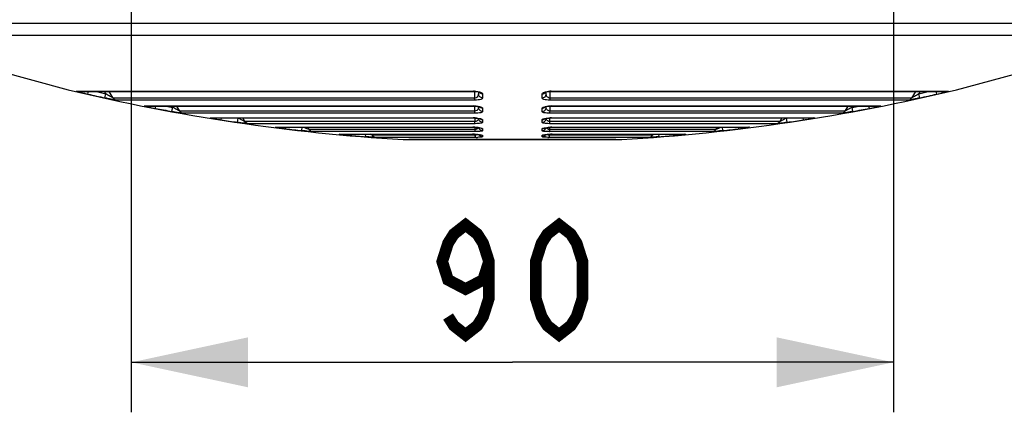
# Model space of a CAD drawing. Header units: millimetres. Extents: x -192 to 265, y -68 to 200.
# Tile 20 of 47: x 81 to 111, y -68 to -56. Entities that reach past the tile are written whole.
import ezdxf

# ---------------------------------------------------------------- set-up
doc = ezdxf.new("R2010")
doc.units = ezdxf.units.MM
doc.header["$LTSCALE"] = 16.335
doc.layers.get('0').update_dxf_attribs({"linetype": 'CONTINUOUS'})
doc.styles.get("Standard").update_dxf_attribs({"font": 'txt', "width": 0.85})
doc.dimstyles.new('DIMSTYLE_2', dxfattribs={"dimtxt": 3.3, "dimasz": 3.5, "dimexe": 1.5, "dimexo": 1, "dimgap": 0.825, "dimtad": 1, "dimlfac": 100, "dimdsep": 46, "dimtxsty": 'STANDARD', "dimblk": '_FILLED', "dimblk1": '_FILLED', "dimblk2": '_FILLED', "dimcen": 0.09, "dimadec": 0, "dimazin": 0, "dimtp": 0.01, "dimtm": 0.01, "dimtfac": 1, "dimtofl": 0, "dimtmove": 0, "dimatfit": 3, "dimldrblk": '_FILLED', "dimfxl": 1, "dimtolj": 1, "dimarcsym": 0})

# ---------------------------------------------------------------- blocks, each defined once
blk = doc.blocks.new('_FILLED')
at = {"color": 0, "linetype": 'ByBlock'}
blk.add_solid([(0, 0), (-1, 0.2143), (-1, -0.2143)], dxfattribs=at)
blk = doc.blocks.new('*D11')
at = {"color": 7, "linetype": 'Continuous'}
for p, q in [((107.473, -30.43), (107.473, -67.799)), ((84.613, -32.525), (84.613, -67.799)), ((84.613, -66.299), (96.043, -66.299)), ((107.473, -66.299), (96.043, -66.299))]:
    blk.add_line(p, q, dxfattribs=at)
at = {"color": 7, "linetype": 'Continuous', "xscale": 3.5, "yscale": 3.5, "zscale": 3.5, "rotation": 180}
blk.add_blockref('_FILLED', (84.613, -66.299), dxfattribs=at)
at = {"color": 7, "linetype": 'Continuous', "xscale": 3.5, "yscale": 3.5, "zscale": 3.5}
blk.add_blockref('_FILLED', (107.473, -66.299), dxfattribs=at)

msp = doc.modelspace()

# ---------------------------------------------------------------- linework, layer by layer
at = {"color": 7, "linetype": 'Continuous'}
for p, q in [((115.0928, -56.13543), (76.9928, -56.13543)), ((114.83831, -56.49481), (77.24728, -56.49481)), ((80.04745, -57.39947), (82.72152, -58.11666)), ((109.36408, -58.11666), (112.03814, -57.39947)), ((82.96928, -58.16373), (94.87766, -58.16373)), ((82.96928, -58.16373), (82.99861, -58.1672)), ((82.99861, -58.1672), (94.88027, -58.1672)), ((83.31216, -58.24913), (83.33107, -58.1672)), ((83.84913, -58.2403), (83.80674, -58.1672)), ((84.0718, -58.37197), (83.95307, -58.1672)), ((94.87766, -58.16373), (94.88027, -58.1672)), ((94.91006, -58.16718), (94.91016, -58.37197)), ((95.0268, -58.18504), (95.0268, -58.2403)), ((97.0588, -58.2403), (97.0588, -58.18481)), ((97.17544, -58.37197), (97.17554, -58.16718)), ((97.20794, -58.16373), (97.20532, -58.1672)), ((97.20532, -58.1672), (109.08698, -58.1672)), ((97.20794, -58.16373), (109.11632, -58.16373)), ((108.13253, -58.1672), (108.01379, -58.37197)), ((108.27886, -58.1672), (108.23646, -58.2403)), ((108.77344, -58.24913), (108.75452, -58.1672)), ((109.11632, -58.16373), (109.08698, -58.1672)), ((83.82171, -58.36429), (83.84913, -58.2403)), ((94.91016, -58.37197), (84.0718, -58.37197)), ((94.91799, -58.43261), (84.15462, -58.43261)), ((95.05276, -58.19367), (95.05737, -58.19593)), ((95.1518, -58.24913), (95.1518, -58.36429)), ((96.9338, -58.36429), (96.9338, -58.24913)), ((107.93097, -58.43261), (97.1676, -58.43261)), ((108.01379, -58.37197), (97.17544, -58.37197)), ((108.26388, -58.36429), (108.23646, -58.2403)), ((84.99835, -58.60628), (94.87402, -58.60628)), ((84.99835, -58.60628), (85.02313, -58.60874)), ((85.02313, -58.60874), (94.87665, -58.60874)), ((85.33248, -58.67687), (85.34561, -58.60874)), ((85.83045, -58.77053), (85.85336, -58.64563)), ((85.85336, -58.64563), (85.83193, -58.60875)), ((86.06799, -58.76344), (85.97813, -58.60875)), ((94.91218, -58.76344), (86.06799, -58.76344)), ((94.87402, -58.60628), (94.87664, -58.60874)), ((94.91208, -58.60872), (94.91218, -58.76344)), ((95.02471, -58.6225), (95.05821, -58.63144)), ((95.0268, -58.62306), (95.0268, -58.64563)), ((95.05821, -58.63144), (95.06531, -58.63416)), ((95.1518, -58.67687), (95.1518, -58.77053)), ((96.9338, -58.77053), (96.9338, -58.67687)), ((97.02063, -58.63352), (97.01816, -58.63512)), ((97.05633, -58.62349), (97.10994, -58.61453)), ((97.0588, -58.64563), (97.0588, -58.62307)), ((97.17341, -58.76344), (97.17352, -58.60872)), ((106.0176, -58.76344), (97.17341, -58.76344)), ((97.21157, -58.60628), (97.20895, -58.60874)), ((97.20895, -58.60874), (107.06246, -58.60874)), ((97.21157, -58.60628), (107.08724, -58.60628)), ((106.10747, -58.60875), (106.0176, -58.76344)), ((106.25366, -58.60875), (106.23223, -58.64563)), ((106.25514, -58.77053), (106.23223, -58.64563)), ((106.75311, -58.67687), (106.73998, -58.60874)), ((107.08724, -58.60628), (107.06246, -58.60874)), ((94.92206, -58.82496), (86.15509, -58.82496)), ((86.98293, -58.96444), (94.8689, -58.96444)), ((86.98293, -58.96444), (87.00303, -58.96611)), ((87.00303, -58.96611), (94.87153, -58.96611)), ((87.30893, -59.02156), (87.31759, -58.96611)), ((87.797, -59.09562), (87.8155, -58.96999)), ((88.02273, -59.07513), (87.95919, -58.96611)), ((94.8689, -58.96444), (94.87153, -58.96611)), ((94.91499, -58.96607), (94.91511, -59.07513)), ((94.98428, -58.9719), (95.03925, -58.97987)), ((95.03925, -58.97987), (95.07014, -58.98723)), ((95.07014, -58.98723), (95.07624, -58.98929)), ((95.1518, -59.02156), (95.1518, -59.09562)), ((96.9338, -59.09562), (96.9338, -59.02156)), ((97.01412, -58.98764), (97.04266, -58.98058)), ((97.04266, -58.98058), (97.09485, -58.97262)), ((97.09485, -58.97262), (97.16298, -58.96727)), ((97.16298, -58.96727), (97.21406, -58.96611)), ((105.9305, -58.82496), (97.16354, -58.82496)), ((97.17048, -59.07513), (97.1706, -58.96607)), ((97.2167, -58.96444), (97.21406, -58.96611)), ((97.21406, -58.96611), (105.08234, -58.96611)), ((97.2167, -58.96444), (105.10267, -58.96444)), ((104.1264, -58.96611), (104.06286, -59.07513)), ((104.28859, -59.09562), (104.27009, -58.96999)), ((104.77666, -59.02156), (104.768, -58.96611)), ((105.10267, -58.96444), (105.08234, -58.96611)), ((94.91511, -59.07513), (88.02273, -59.07513)), ((94.92792, -59.13736), (88.11386, -59.13736)), ((88.93069, -59.24551), (94.86109, -59.24551)), ((88.93069, -59.24551), (88.94661, -59.24655)), ((89.24889, -59.29027), (89.25417, -59.24655)), ((89.72934, -59.34628), (89.74054, -59.24655)), ((89.74351, -59.24655), (94.86374, -59.24655)), ((89.9438, -59.31356), (89.90449, -59.24656)), ((94.91971, -59.31356), (89.9438, -59.31356)), ((94.86109, -59.24551), (94.86374, -59.24655)), ((94.91959, -59.24646), (94.91971, -59.31356)), ((94.97883, -59.25099), (95.03675, -59.25717)), ((95.03675, -59.25717), (95.07353, -59.26353)), ((95.07353, -59.26353), (95.08358, -59.26597)), ((95.1518, -59.29027), (95.1518, -59.34628)), ((96.9338, -59.34628), (96.9338, -59.29027)), ((97.00981, -59.26403), (97.04462, -59.25777)), ((97.04462, -59.25777), (97.10089, -59.25147)), ((97.10089, -59.25147), (97.17133, -59.24739)), ((103.97174, -59.13736), (97.15767, -59.13736)), ((97.16588, -59.31356), (97.166, -59.24646)), ((102.14179, -59.31356), (97.16588, -59.31356)), ((104.06286, -59.07513), (97.17048, -59.07513)), ((97.17133, -59.24739), (97.22185, -59.24655)), ((97.2245, -59.24551), (97.22185, -59.24655)), ((97.22185, -59.24655), (102.34209, -59.24655)), ((97.2245, -59.24551), (103.1549, -59.24551)), ((102.1811, -59.24656), (102.14179, -59.31356)), ((102.35625, -59.34628), (102.34506, -59.24655)), ((102.83671, -59.29027), (102.83142, -59.24655)), ((103.1549, -59.24551), (103.13902, -59.24655)), ((94.93715, -59.37632), (90.03849, -59.37632)), ((90.85401, -59.45554), (94.84775, -59.45554)), ((90.85401, -59.45554), (90.86565, -59.4561)), ((91.16404, -59.4561), (94.85043, -59.4561)), ((91.16404, -59.48885), (91.16688, -59.4561)), ((91.64161, -59.52814), (91.64723, -59.4561)), ((91.84502, -59.48416), (91.82829, -59.45611)), ((94.92803, -59.48416), (91.84502, -59.48416)), ((94.95381, -59.5473), (91.94212, -59.5473)), ((92.76306, -59.61144), (99.32254, -59.61144)), ((99.14802, -59.61187), (92.93757, -59.61187)), ((94.84775, -59.45554), (94.85043, -59.4561)), ((94.92792, -59.45585), (94.92803, -59.48416)), ((94.94199, -59.45803), (94.9969, -59.46112)), ((94.9969, -59.46112), (95.03991, -59.46482)), ((95.1518, -59.48885), (95.1518, -59.52814)), ((96.9338, -59.52814), (96.9338, -59.48885)), ((97.00091, -59.47068), (97.02644, -59.46699)), ((97.11823, -59.45926), (97.18629, -59.45665)), ((100.14348, -59.5473), (97.13178, -59.5473)), ((102.0471, -59.37632), (97.14844, -59.37632)), ((97.15757, -59.48416), (97.15767, -59.45584)), ((100.24058, -59.48416), (97.15757, -59.48416)), ((97.18629, -59.45665), (97.23515, -59.4561)), ((97.23785, -59.45554), (97.23517, -59.4561)), ((97.23517, -59.4561), (100.92155, -59.4561)), ((97.23785, -59.45554), (101.23158, -59.45554)), ((100.2573, -59.45612), (100.24058, -59.48416)), ((100.44398, -59.52814), (100.43836, -59.4561)), ((100.92155, -59.48885), (100.91871, -59.4561)), ((101.23158, -59.45554), (101.21994, -59.4561))]:
    msp.add_line(p, q, dxfattribs=at)
for points in [[(94.88027, -58.16719), (94.91009, -58.16784), (94.96951, -58.17315), (95.02071, -58.18301), (95.05276, -58.19367)], [(97.03407, -58.19061), (97.03009, -58.19434), (97.03139, -58.19433), (97.06099, -58.18404), (97.11099, -58.17388)], [(97.11099, -58.17388), (97.16999, -58.16811), (97.20532, -58.1672)], [(94.87664, -58.60874), (94.90663, -58.60926), (94.96904, -58.61376), (95.02471, -58.6225)], [(97.01816, -58.63512), (97.02564, -58.63206), (97.05633, -58.62349)], [(97.10994, -58.61453), (97.17124, -58.60957), (97.20895, -58.60874)], [(94.87153, -58.96611), (94.91507, -58.96695), (94.98428, -58.9719)], [(97.01231, -58.98738), (97.00861, -58.98952), (97.01412, -58.98764)], [(94.86375, -59.24655), (94.90758, -59.24718), (94.97883, -59.25099)], [(96.99845, -59.26689), (96.99717, -59.26743), (97.00981, -59.26403)], [(94.85043, -59.4561), (94.8791, -59.45629), (94.94199, -59.45803)], [(95.03991, -59.46482), (95.07097, -59.46856), (95.09135, -59.4719), (95.09716, -59.47311)], [(96.99108, -59.47163), (96.98688, -59.47334), (96.98724, -59.47339), (97.00091, -59.47068)], [(97.02644, -59.46699), (97.06464, -59.46302), (97.11823, -59.45926)]]:
    msp.add_lwpolyline(points, dxfattribs=at)
at = {"color": 7, "linetype": 'Continuous', "const_width": 0.35}
for points in [[(95.34155, -63.27429), (95.16623, -63.82429), (94.6403, -64.09929), (94.11436, -63.82429), (93.93905, -63.27429), (94.11436, -62.72429), (94.28967, -62.44929), (94.6403, -62.17429), (94.99092, -62.44929), (95.16623, -62.72429), (95.34155, -63.27429), (95.34155, -64.37429), (95.16623, -64.92429), (94.99092, -65.19929), (94.6403, -65.47429), (94.28967, -65.19929), (94.11436, -64.92429)], [(97.44529, -65.47429), (97.09467, -65.19929), (96.91936, -64.92429), (96.74404, -64.37429), (96.74404, -63.27429), (96.91936, -62.72429), (97.09467, -62.44929), (97.44529, -62.17429), (97.79592, -62.44929), (97.97123, -62.72429), (98.14654, -63.27429), (98.14654, -64.37429), (97.97123, -64.92429), (97.79592, -65.19929), (97.44529, -65.47429)]]:
    msp.add_lwpolyline(points, dxfattribs=at)
at = {"color": 7, "linetype": 'Continuous'}
for centre, radius, start, end in [((96.0428, -3.10362), 56.60292, 256.387971, 266.678253), ((96.0428, -3.10362), 56.46893, 257.190663, 257.529561), ((94.8778, -58.97037), 0.80663, 85.174594, 90.010477), ((97.20761, -58.96524), 0.80151, 89.976556, 95.614816), ((96.0428, -3.10362), 56.60292, 273.321747, 283.612029), ((96.0428, -3.10362), 56.46893, 282.470439, 282.809337), ((87.25313, -41.16417), 17.53361, 256.295437, 257.010839), ((96.0428, -3.10362), 56.59591, 257.000696, 257.529561), ((95.14801, -58.1258), 0.12098, 210.230526, 214.059871), ((96.93756, -58.12579), 0.121, 325.827972, 329.769081), ((96.0428, -3.10362), 56.59591, 282.470439, 282.999304), ((104.96869, -41.73199), 16.9497, 282.971897, 283.612555), ((106.38485, -47.588), 10.92488, 283.622312, 283.87135), ((88.61972, -41.61042), 17.38015, 258.494195, 259.097559), ((96.0428, -3.10362), 56.59591, 259.091459, 259.604423), ((96.0428, -3.10362), 56.46893, 259.399249, 259.604423), ((94.87452, -59.58493), 0.97866, 84.988077, 90.02887), ((94.9108, -58.64641), 0.11594, 318.107837, 333.032953), ((95.1508, -58.55178), 0.12404, 210.090051, 222.709763), ((96.93479, -58.55177), 0.12404, 317.262909, 329.909534), ((97.20893, -59.55692), 0.95056, 93.551956, 94.878095), ((97.21149, -59.59797), 0.99169, 89.995264, 93.552578), ((96.0428, -3.10362), 56.46893, 280.395577, 280.600751), ((96.0428, -3.10362), 56.59591, 280.395577, 280.908541), ((103.72318, -42.90993), 16.05543, 280.877928, 281.545993), ((104.93815, -48.86632), 9.97639, 281.55638, 281.82819), ((89.868, -42.62416), 16.59589, 260.501498, 261.129671), ((96.0428, -3.10362), 56.59591, 261.122655, 261.622419), ((96.0428, -3.10362), 56.46893, 261.595656, 261.622419), ((94.86989, -60.18209), 1.21765, 84.98898, 90.046923), ((95.15249, -58.9695), 0.12571, 184.114596, 194.698302), ((96.93341, -58.96954), 0.12541, 346.515, 355.85576), ((97.2164, -60.20484), 1.2404, 89.986141, 93.61728), ((96.0428, -3.10362), 56.46893, 278.377581, 278.404344), ((96.0428, -3.10362), 56.59591, 278.377581, 278.877345), ((102.43123, -43.94611), 15.25681, 278.843146, 279.540401), ((103.42897, -49.89444), 9.22539, 279.552565, 279.832519), ((91.16678, -43.41231), 15.99337, 262.47457, 263.112628), ((96.0428, -3.10362), 56.59591, 263.105448, 263.59514), ((94.86181, -60.85722), 1.6117, 86.18454, 90.025426), ((94.88121, -60.57058), 1.32441, 84.11026, 86.197025), ((95.15428, -59.21959), 0.12748, 197.715732, 207.105304), ((96.93148, -59.21965), 0.1273, 332.085123, 342.226042), ((97.16906, -59.1878), 0.1247, 239.021121, 246.900141), ((97.21923, -60.77907), 1.53343, 92.753811, 93.928331), ((97.17395, -59.17643), 0.13707, 246.886641, 253.812368), ((97.22434, -60.87929), 1.63378, 89.994445, 92.764018), ((96.0428, -3.10362), 56.59591, 276.40486, 276.894552), ((101.15031, -45.2462), 14.14496, 276.847229, 277.638953), ((102.02931, -51.81539), 7.51722, 277.654528, 278.005103), ((92.46351, -44.43782), 15.10702, 264.33621, 265.065479), ((96.0428, -3.10362), 56.59591, 265.05478, 265.539887), ((94.84826, -61.73492), 2.27938, 87.00617, 90.012858), ((94.90916, -59.32131), 0.16394, 276.609942, 283.623894), ((94.95461, -57.22445), 2.32285, 269.980193, 270.956302), ((97.22614, -61.50685), 2.05104, 92.54556, 93.77144), ((97.13162, -57.10921), 2.43809, 269.474703, 270.00376), ((97.23789, -61.75974), 2.3042, 90.00099, 92.558063), ((97.17709, -59.31703), 0.16827, 259.467503, 263.335642), ((96.0428, -3.10362), 56.59591, 274.460113, 274.94522), ((99.82007, -46.57771), 12.95804, 274.876239, 275.799078), ((100.52833, -53.57876), 5.92126, 275.825635, 276.228574)]:
    msp.add_arc(centre, radius, start, end, dxfattribs=at)
for points, knots in [([(82.97029, -58.16486), (82.9697, -58.16463), (82.9678, -58.16426), (82.96903, -58.16373), (82.96928, -58.16373)], [0, 0, 0, 0, 0.7172432, 1, 1, 1, 1]), ([(83.09914, -58.19859), (83.07103, -58.1917), (83.02823, -58.18018), (82.9847, -58.17044), (82.97029, -58.16486)], [0, 0, 0, 0, 0.65195811, 1, 1, 1, 1]), ([(94.94566, -58.16659), (94.96358, -58.16811), (95.01988, -58.17506), (95.07663, -58.18797), (95.11133, -58.20556)], [0, 0, 0, 0, 0.31621325, 1, 1, 1, 1]), ([(96.9338, -58.24913), (96.9338, -58.22711), (96.98246, -58.19853), (97.04774, -58.17896), (97.09973, -58.17049), (97.12919, -58.16758)], [0, 0, 0, 0, 0.30137573, 0.59485075, 1, 1, 1, 1]), ([(109.11632, -58.16373), (109.12607, -58.16375), (109.04191, -58.18367), (109.03221, -58.18731), (109.00401, -58.19427)], [0, 0, 0, 0, 0.25144733, 1, 1, 1, 1]), ([(84.15462, -58.43261), (84.141, -58.43262), (84.10033, -58.42181), (84.0256, -58.40896), (83.92812, -58.38738), (83.85799, -58.37232), (83.82171, -58.36429)], [0, 0, 0, 0, 0.12020602, 0.36651774, 0.67204958, 1, 1, 1, 1]), ([(84.0718, -58.37197), (84.05864, -58.36742), (84.02832, -58.3461), (83.95308, -58.30462), (83.89162, -58.26618), (83.84913, -58.2403)], [0, 0, 0, 0, 0.16144865, 0.42311366, 1, 1, 1, 1]), ([(95.02059, -58.28264), (95.01453, -58.30261), (94.98943, -58.34775), (94.93891, -58.37081), (94.91016, -58.37197)], [0, 0, 0, 0, 0.42038498, 1, 1, 1, 1]), ([(94.91799, -58.43261), (94.91506, -58.42589), (94.91278, -58.40517), (94.91087, -58.38504), (94.91016, -58.37197)], [0, 0, 0, 0, 0.35887959, 1, 1, 1, 1]), ([(95.1518, -58.36429), (95.1518, -58.3883), (95.08981, -58.41439), (95.01479, -58.42858), (94.95257, -58.43263), (94.91799, -58.43261)], [0, 0, 0, 0, 0.28614477, 0.58798342, 1, 1, 1, 1]), ([(95.1518, -58.36429), (95.11982, -58.3638), (95.05403, -58.33761), (95.0268, -58.27175), (95.0268, -58.2403)], [0, 0, 0, 0, 0.50418861, 1, 1, 1, 1]), ([(95.11133, -58.20556), (95.11751, -58.20869), (95.13455, -58.21828), (95.1518, -58.23581), (95.1518, -58.24913)], [0, 0, 0, 0, 0.34229282, 1, 1, 1, 1]), ([(97.1676, -58.43261), (97.13304, -58.43261), (97.07082, -58.42859), (96.99581, -58.41439), (96.93379, -58.38831), (96.9338, -58.36429)], [0, 0, 0, 0, 0.41182287, 0.7138087, 1, 1, 1, 1]), ([(96.9338, -58.36429), (96.96577, -58.3638), (97.03157, -58.33761), (97.0588, -58.27175), (97.0588, -58.2403)], [0, 0, 0, 0, 0.50418865, 1, 1, 1, 1]), ([(97.17544, -58.37197), (97.13914, -58.37048), (97.07496, -58.33196), (97.0588, -58.26704), (97.0588, -58.2403)], [0, 0, 0, 0, 0.57605015, 1, 1, 1, 1]), ([(97.1676, -58.43261), (97.17053, -58.42589), (97.17282, -58.40517), (97.17473, -58.38504), (97.17544, -58.37197)], [0, 0, 0, 0, 0.35887966, 1, 1, 1, 1]), ([(108.26388, -58.36429), (108.22761, -58.37231), (108.15748, -58.38737), (108.06002, -58.40899), (107.98528, -58.42171), (107.9446, -58.43272), (107.93097, -58.43261)], [0, 0, 0, 0, 0.32791913, 0.63342039, 0.87968984, 1, 1, 1, 1]), ([(108.23646, -58.2403), (108.19398, -58.26617), (108.13254, -58.30464), (108.05727, -58.34605), (108.02698, -58.36747), (108.01379, -58.37197)], [0, 0, 0, 0, 0.57684033, 0.8384296, 1, 1, 1, 1]), ([(85.15295, -58.64131), (85.11458, -58.63347), (85.10092, -58.62941), (84.98466, -58.60627), (84.99835, -58.60628)], [0, 0, 0, 0, 0.74092329, 1, 1, 1, 1]), ([(86.15509, -58.82496), (86.14173, -58.82497), (86.10205, -58.81684), (85.99372, -58.80111), (85.89887, -58.78308), (85.83045, -58.77053)], [0, 0, 0, 0, 0.12173143, 0.36612006, 1, 1, 1, 1]), ([(86.06799, -58.76344), (86.05566, -58.75916), (86.02626, -58.74085), (85.95402, -58.7033), (85.89453, -58.66897), (85.85336, -58.64563)], [0, 0, 0, 0, 0.15988656, 0.42019068, 1, 1, 1, 1]), ([(94.9971, -58.72383), (94.99277, -58.72865), (94.96976, -58.75045), (94.93732, -58.76222), (94.91218, -58.76344)], [0, 0, 0, 0, 0.20481977, 1, 1, 1, 1]), ([(94.92206, -58.82496), (94.91818, -58.81881), (94.91554, -58.79722), (94.91306, -58.77697), (94.91218, -58.76344)], [0, 0, 0, 0, 0.34924528, 1, 1, 1, 1]), ([(95.1518, -58.77053), (95.1518, -58.7784), (95.13198, -58.79719), (95.05569, -58.81906), (94.98026, -58.82499), (94.92206, -58.82496)], [0, 0, 0, 0, 0.09679783, 0.28412035, 1, 1, 1, 1]), ([(94.96002, -58.61002), (94.97587, -58.61142), (95.02636, -58.61734), (95.07704, -58.6273), (95.1095, -58.64047)], [0, 0, 0, 0, 0.31239485, 1, 1, 1, 1]), ([(95.1518, -58.77053), (95.11979, -58.77003), (95.0538, -58.74343), (95.0268, -58.67727), (95.0268, -58.64563)], [0, 0, 0, 0, 0.50290358, 1, 1, 1, 1]), ([(95.1095, -58.64047), (95.11588, -58.64306), (95.1322, -58.65047), (95.1518, -58.66477), (95.1518, -58.67687)], [0, 0, 0, 0, 0.36263947, 1, 1, 1, 1]), ([(96.9338, -58.67687), (96.9338, -58.66931), (96.94935, -58.65095), (97.01406, -58.62407), (97.07832, -58.61405), (97.12809, -58.6098)], [0, 0, 0, 0, 0.10657751, 0.29575885, 1, 1, 1, 1]), ([(96.9338, -58.77053), (96.96581, -58.77003), (97.03179, -58.74343), (97.0588, -58.67727), (97.0588, -58.64563)], [0, 0, 0, 0, 0.50290359, 1, 1, 1, 1]), ([(97.16354, -58.82496), (97.10534, -58.82496), (97.02991, -58.81906), (96.95362, -58.79719), (96.9338, -58.7784), (96.9338, -58.77053)], [0, 0, 0, 0, 0.7158267, 0.9031909, 1, 1, 1, 1]), ([(97.17341, -58.76344), (97.14772, -58.76217), (97.10297, -58.74581), (97.07562, -58.70917), (97.0684, -58.69247)], [0, 0, 0, 0, 0.58567351, 1, 1, 1, 1]), ([(97.16354, -58.82496), (97.16742, -58.81881), (97.17005, -58.79722), (97.17253, -58.77697), (97.17341, -58.76344)], [0, 0, 0, 0, 0.34924531, 1, 1, 1, 1]), ([(106.25514, -58.77053), (106.21966, -58.77704), (106.15121, -58.78923), (106.05628, -58.80642), (105.98356, -58.81677), (105.94387, -58.82502), (105.9305, -58.82496)], [0, 0, 0, 0, 0.32876744, 0.63380869, 0.87816395, 1, 1, 1, 1]), ([(106.23223, -58.64563), (106.19106, -58.66896), (106.1316, -58.70333), (106.05933, -58.7408), (106.02996, -58.75921), (106.0176, -58.76344)], [0, 0, 0, 0, 0.5797651, 0.83999486, 1, 1, 1, 1]), ([(107.08724, -58.60628), (107.0956, -58.60627), (107.01839, -58.62327), (107.00984, -58.62527), (106.98309, -58.63088)], [0, 0, 0, 0, 0.23423985, 1, 1, 1, 1]), ([(87.12931, -58.99252), (87.09209, -58.98626), (87.07991, -58.98419), (86.97097, -58.96443), (86.98293, -58.96444)], [0, 0, 0, 0, 0.75943916, 1, 1, 1, 1]), ([(88.02273, -59.07513), (88.011, -59.07106), (87.9824, -59.05534), (87.91288, -59.02144), (87.85535, -58.99093), (87.8155, -58.96999)], [0, 0, 0, 0, 0.16032622, 0.41889627, 1, 1, 1, 1]), ([(94.99778, -59.03935), (94.99501, -59.04216), (94.98172, -59.05425), (94.9655, -59.06307), (94.95229, -59.06771)], [0, 0, 0, 0, 0.2200076, 1, 1, 1, 1]), ([(94.97625, -58.96909), (94.98663, -58.97001), (95.02247, -58.97373), (95.05819, -58.97931), (95.08311, -58.98523)], [0, 0, 0, 0, 0.28910556, 1, 1, 1, 1]), ([(95.1518, -59.09562), (95.12477, -59.09519), (95.06955, -59.07639), (95.0377, -59.02741), (95.03089, -59.0014)], [0, 0, 0, 0, 0.50137549, 1, 1, 1, 1]), ([(95.11014, -58.99275), (95.12104, -58.99633), (95.13678, -59.0015), (95.1518, -59.01561), (95.1518, -59.02156)], [0, 0, 0, 0, 0.65846743, 1, 1, 1, 1]), ([(96.9338, -59.02156), (96.93379, -59.0148), (96.95271, -58.99925), (97.01887, -58.97877), (97.08637, -58.97019), (97.13814, -58.96691)], [0, 0, 0, 0, 0.09356684, 0.28258005, 1, 1, 1, 1]), ([(96.9338, -59.09562), (96.96125, -59.09519), (97.0174, -59.07576), (97.049, -59.02535), (97.05536, -58.99879)], [0, 0, 0, 0, 0.50138886, 1, 1, 1, 1]), ([(97.13874, -59.06948), (97.13375, -59.06797), (97.11666, -59.06169), (97.10096, -59.05166), (97.09143, -59.04286)], [0, 0, 0, 0, 0.28682438, 1, 1, 1, 1]), ([(104.27009, -58.96999), (104.23024, -58.99092), (104.17272, -59.02144), (104.1032, -59.05533), (104.0746, -59.07106), (104.06286, -59.07513)], [0, 0, 0, 0, 0.58108342, 0.83963934, 1, 1, 1, 1]), ([(105.10267, -58.96444), (105.10978, -58.96444), (105.03785, -58.97937), (105.03032, -58.97981), (105.00438, -58.98432)], [0, 0, 0, 0, 0.21271982, 1, 1, 1, 1]), ([(88.11386, -59.13736), (88.1005, -59.13736), (88.06154, -59.13154), (87.95586, -59.11925), (87.86361, -59.10543), (87.797, -59.09562)], [0, 0, 0, 0, 0.12532454, 0.36812792, 1, 1, 1, 1]), ([(89.07219, -59.26793), (89.03504, -59.26299), (89.02428, -59.26293), (88.92038, -59.24552), (88.93069, -59.24551)], [0, 0, 0, 0, 0.78424389, 1, 1, 1, 1]), ([(90.03849, -59.37632), (89.99975, -59.37632), (89.89672, -59.36275), (89.79373, -59.35351), (89.72934, -59.34628)], [0, 0, 0, 0, 0.37420778, 1, 1, 1, 1]), ([(89.9438, -59.31356), (89.92328, -59.30641), (89.87551, -59.28223), (89.827, -59.26021), (89.7985, -59.24657)], [0, 0, 0, 0, 0.40747174, 1, 1, 1, 1]), ([(94.92792, -59.13736), (94.92285, -59.13215), (94.91938, -59.10927), (94.91623, -59.08911), (94.91511, -59.07513)], [0, 0, 0, 0, 0.3414944, 1, 1, 1, 1]), ([(94.93715, -59.37632), (94.93078, -59.3725), (94.92495, -59.34806), (94.92122, -59.32799), (94.91971, -59.31356)], [0, 0, 0, 0, 0.33850349, 1, 1, 1, 1]), ([(95.1518, -59.09562), (95.1518, -59.10236), (95.12987, -59.11703), (95.08833, -59.12595), (95.01631, -59.13587), (94.96032, -59.13737), (94.92792, -59.13736)], [0, 0, 0, 0, 0.08675766, 0.27462339, 0.58331065, 1, 1, 1, 1]), ([(95.13986, -59.35672), (95.11767, -59.36592), (95.0486, -59.37302), (94.98118, -59.37631), (94.93715, -59.37632)], [0, 0, 0, 0, 0.35304942, 1, 1, 1, 1]), ([(94.98922, -59.28907), (94.98144, -59.29475), (94.96958, -59.30125), (94.95704, -59.30582), (94.9535, -59.30696)], [0, 0, 0, 0, 0.7214145, 1, 1, 1, 1]), ([(95.01845, -59.25522), (95.01363, -59.2649), (95.00418, -59.27709), (94.99259, -59.2866), (94.98922, -59.28907)], [0, 0, 0, 0, 0.72106897, 1, 1, 1, 1]), ([(95.01711, -59.25316), (95.02624, -59.25411), (95.05669, -59.25767), (95.08708, -59.2625), (95.10796, -59.26766)], [0, 0, 0, 0, 0.29894525, 1, 1, 1, 1]), ([(95.1518, -59.34628), (95.1292, -59.34593), (95.08343, -59.33278), (95.05108, -59.29772), (95.0408, -59.27767)], [0, 0, 0, 0, 0.5007198, 1, 1, 1, 1]), ([(95.10796, -59.26766), (95.11922, -59.27043), (95.13377, -59.27403), (95.1518, -59.28501), (95.1518, -59.29027)], [0, 0, 0, 0, 0.68817397, 1, 1, 1, 1]), ([(95.1518, -59.34628), (95.1518, -59.34974), (95.1463, -59.35386), (95.14165, -59.35598), (95.13986, -59.35672)], [0, 0, 0, 0, 0.6408078, 1, 1, 1, 1]), ([(96.9338, -59.29027), (96.93379, -59.28492), (96.95223, -59.2739), (96.98467, -59.26547), (97.04289, -59.25506), (97.08786, -59.25106), (97.11418, -59.24925)], [0, 0, 0, 0, 0.08510408, 0.27381791, 0.58004681, 1, 1, 1, 1]), ([(97.15767, -59.13736), (97.12528, -59.13736), (97.0693, -59.13588), (96.99728, -59.12595), (96.95573, -59.11704), (96.9338, -59.10236), (96.9338, -59.09562)], [0, 0, 0, 0, 0.41649884, 0.72531407, 0.91322973, 1, 1, 1, 1]), ([(96.9338, -59.34628), (96.9561, -59.34593), (97.00128, -59.33312), (97.03354, -59.2989), (97.04397, -59.27925)], [0, 0, 0, 0, 0.50070924, 1, 1, 1, 1]), ([(97.14844, -59.37632), (97.11758, -59.37632), (97.0646, -59.37528), (96.99461, -59.3684), (96.95735, -59.36199), (96.9338, -59.35201), (96.9338, -59.34628)], [0, 0, 0, 0, 0.42067358, 0.73307457, 0.92184909, 1, 1, 1, 1]), ([(97.10488, -59.29471), (97.10036, -59.29199), (97.08529, -59.28153), (97.07299, -59.26694), (97.06716, -59.25525)], [0, 0, 0, 0, 0.28745868, 1, 1, 1, 1]), ([(97.14844, -59.37632), (97.15481, -59.3725), (97.16065, -59.34806), (97.16437, -59.32799), (97.16588, -59.31356)], [0, 0, 0, 0, 0.33850337, 1, 1, 1, 1]), ([(97.15767, -59.13736), (97.16274, -59.13215), (97.16621, -59.10927), (97.16936, -59.08911), (97.17048, -59.07513)], [0, 0, 0, 0, 0.34149447, 1, 1, 1, 1]), ([(102.35625, -59.34628), (102.29186, -59.35351), (102.18886, -59.36277), (102.08584, -59.3763), (102.0471, -59.37632)], [0, 0, 0, 0, 0.62584111, 1, 1, 1, 1]), ([(102.28708, -59.24657), (102.25858, -59.26021), (102.21007, -59.28222), (102.16232, -59.30642), (102.14179, -59.31356)], [0, 0, 0, 0, 0.59254276, 1, 1, 1, 1]), ([(103.1549, -59.24551), (103.15581, -59.24551), (103.15873, -59.24539), (103.15283, -59.24816), (103.14509, -59.24833), (103.11688, -59.25427), (103.09404, -59.25684), (103.07617, -59.25936)], [0, 0, 0, 0, 0.03184197, 0.04943905, 0.16067165, 0.36608333, 1, 1, 1, 1]), ([(104.28859, -59.09562), (104.22199, -59.10543), (104.12974, -59.11925), (104.02406, -59.13154), (103.98509, -59.13736), (103.97174, -59.13736)], [0, 0, 0, 0, 0.631848, 0.87464983, 1, 1, 1, 1]), ([(90.97258, -59.47109), (90.95346, -59.46917), (90.93279, -59.46737), (90.83335, -59.45555), (90.85401, -59.45554)], [0, 0, 0, 0, 0.48192186, 1, 1, 1, 1]), ([(91.94212, -59.5473), (91.90321, -59.54731), (91.80302, -59.53937), (91.7029, -59.53292), (91.64161, -59.52814)], [0, 0, 0, 0, 0.38755548, 1, 1, 1, 1]), ([(91.84502, -59.48416), (91.84115, -59.48281), (91.81828, -59.47384), (91.79567, -59.46425), (91.77684, -59.45622)], [0, 0, 0, 0, 0.16677042, 1, 1, 1, 1]), ([(94.95381, -59.5473), (94.94606, -59.54503), (94.93454, -59.5202), (94.93024, -59.49911), (94.92803, -59.48416)], [0, 0, 0, 0, 0.34827568, 1, 1, 1, 1]), ([(94.96731, -59.45865), (94.97906, -59.45927), (95.01929, -59.46174), (95.05949, -59.4654), (95.08774, -59.46944)], [0, 0, 0, 0, 0.2920086, 1, 1, 1, 1]), ([(95.1518, -59.52814), (95.1518, -59.53203), (95.1334, -59.53696), (95.10762, -59.54137), (95.05535, -59.54538), (95.01645, -59.54659), (94.99338, -59.54698)], [0, 0, 0, 0, 0.07252399, 0.25959347, 0.57042344, 1, 1, 1, 1]), ([(95.1518, -59.52814), (95.13011, -59.5278), (95.08619, -59.51562), (95.0542, -59.4831), (95.04348, -59.46427)], [0, 0, 0, 0, 0.50032878, 1, 1, 1, 1]), ([(95.08774, -59.46944), (95.10393, -59.47175), (95.12103, -59.47581), (95.1518, -59.48262), (95.1518, -59.48885)], [0, 0, 0, 0, 0.72403332, 1, 1, 1, 1]), ([(97.10927, -59.5472), (97.08385, -59.54696), (97.04087, -59.54589), (96.98284, -59.54205), (96.95451, -59.53728), (96.93379, -59.5324), (96.9338, -59.52814)], [0, 0, 0, 0, 0.42814008, 0.74045484, 0.92826841, 1, 1, 1, 1]), ([(96.9338, -59.48885), (96.9338, -59.4847), (96.95153, -59.4781), (96.97798, -59.47202), (97.02951, -59.46496), (97.06832, -59.46177), (97.09123, -59.46025)], [0, 0, 0, 0, 0.07689741, 0.26544047, 0.57434962, 1, 1, 1, 1]), ([(96.9338, -59.52814), (96.95549, -59.5278), (96.9994, -59.51562), (97.03139, -59.4831), (97.04211, -59.46427)], [0, 0, 0, 0, 0.50032878, 1, 1, 1, 1]), ([(97.13178, -59.5473), (97.13953, -59.54503), (97.15106, -59.5202), (97.15535, -59.49911), (97.15757, -59.48416)], [0, 0, 0, 0, 0.34827586, 1, 1, 1, 1]), ([(100.44398, -59.52814), (100.3827, -59.53292), (100.28258, -59.53938), (100.18238, -59.54729), (100.14348, -59.5473)], [0, 0, 0, 0, 0.6123775, 1, 1, 1, 1]), ([(100.30894, -59.45613), (100.3019, -59.45914), (100.27919, -59.46867), (100.2566, -59.47857), (100.24058, -59.48416)], [0, 0, 0, 0, 0.31090222, 1, 1, 1, 1]), ([(101.23158, -59.45554), (101.23332, -59.45554), (101.24445, -59.45715), (101.1958, -59.46128), (101.18632, -59.46336), (101.17076, -59.46507)], [0, 0, 0, 0, 0.07264373, 0.34646418, 1, 1, 1, 1])]:
    msp.add_open_spline(points, degree=3, knots=knots, dxfattribs=at)
for points in [[(84.15462, -58.43261), (84.12118, -58.42536), (84.08885, -58.40163), (84.0718, -58.37197)], [(95.0268, -58.2403), (95.0268, -58.25457), (95.02473, -58.26899), (95.02059, -58.28264)], [(95.1518, -58.24913), (95.11249, -58.24853), (95.06979, -58.22613), (95.04778, -58.19356)], [(96.9338, -58.24913), (96.97303, -58.24853), (97.01564, -58.22622), (97.03768, -58.19375)], [(107.93097, -58.43261), (107.96441, -58.42536), (107.99674, -58.40163), (108.01379, -58.37197)], [(86.15509, -58.82496), (86.12011, -58.81867), (86.08568, -58.79427), (86.06799, -58.76344)], [(95.0268, -58.64563), (95.0268, -58.66391), (95.02241, -58.68269), (95.01413, -58.69899)], [(95.1518, -58.67687), (95.11819, -58.67635), (95.08245, -58.66061), (95.05966, -58.63591)], [(96.9338, -58.67687), (96.96738, -58.67635), (97.0031, -58.66063), (97.02589, -58.63595)], [(97.0684, -58.69247), (97.06208, -58.67784), (97.0588, -58.66157), (97.0588, -58.64563)], [(105.9305, -58.82496), (105.96549, -58.81867), (105.99991, -58.79427), (106.0176, -58.76344)], [(94.95229, -59.06771), (94.94037, -59.07189), (94.92773, -59.07437), (94.91511, -59.07513)], [(95.01436, -59.01741), (95.00987, -59.0254), (95.00422, -59.03283), (94.99778, -59.03935)], [(95.02647, -58.97797), (95.02534, -58.99168), (95.02109, -59.00542), (95.01436, -59.01741)], [(95.1518, -59.02156), (95.12301, -59.02111), (95.09287, -59.00987), (95.07094, -58.99122)], [(95.08311, -58.98523), (95.09221, -58.98739), (95.10126, -58.98983), (95.11014, -58.99275)], [(96.9338, -59.02156), (96.9626, -59.02111), (96.99276, -59.00985), (97.0147, -58.99118)], [(97.06838, -59.01193), (97.0633, -59.00137), (97.06009, -58.98969), (97.05913, -58.97801)], [(97.09143, -59.04286), (97.08199, -59.03413), (97.07396, -59.02351), (97.06838, -59.01193)], [(97.17048, -59.07513), (97.15976, -59.07448), (97.14903, -59.0726), (97.13874, -59.06948)], [(88.11386, -59.13736), (88.07745, -59.1321), (88.04099, -59.10706), (88.02273, -59.07513)], [(90.03849, -59.37632), (90.00085, -59.37217), (89.9625, -59.34649), (89.9438, -59.31356)], [(94.9535, -59.30696), (94.94257, -59.31046), (94.93115, -59.31264), (94.91971, -59.31356)], [(95.1518, -59.29027), (95.12694, -59.28988), (95.10122, -59.2816), (95.08082, -59.2674)], [(96.9338, -59.29027), (96.95858, -59.28988), (96.98422, -59.28166), (97.00459, -59.26754)], [(97.16588, -59.31356), (97.1557, -59.31274), (97.14554, -59.31093), (97.13574, -59.30807)], [(102.0471, -59.37632), (102.08474, -59.37217), (102.1231, -59.34649), (102.14179, -59.31356)], [(103.97174, -59.13736), (104.00814, -59.1321), (104.0446, -59.10706), (104.06286, -59.07513)], [(91.94212, -59.5473), (91.90362, -59.54431), (91.86383, -59.51787), (91.84502, -59.48416)], [(94.97634, -59.47048), (94.96725, -59.4749), (94.95759, -59.47825), (94.94777, -59.48064)], [(94.99259, -59.46092), (94.98746, -59.46455), (94.98199, -59.46773), (94.97634, -59.47048)], [(95.1518, -59.48885), (95.13096, -59.48853), (95.10962, -59.48272), (95.09143, -59.47255)], [(96.9338, -59.48885), (96.95422, -59.48853), (96.9751, -59.48295), (96.99303, -59.47318)], [(97.10938, -59.47054), (97.10376, -59.46781), (97.09832, -59.46466), (97.09321, -59.46107)], [(97.14634, -59.48246), (97.13361, -59.48009), (97.12103, -59.47619), (97.10938, -59.47054)], [(100.14348, -59.5473), (100.18197, -59.54431), (100.22176, -59.51787), (100.24058, -59.48416)]]:
    msp.add_open_spline(points, degree=3, dxfattribs=at)

# ---------------------------------------------------------------- dimensions: what is measured, and where the dimension line sits
dim = msp.add_linear_dim(base=(84.6128, -66.29929), p1=(107.4728, -29.42974), p2=(84.6128, -31.52524), angle=180, dimstyle='DIMSTYLE_2', dxfattribs=at)
dim.commit()
dim.dimension.update_dxf_attribs({"geometry": '*D11', "text_midpoint": (93.2378, -66.29929), "dimtype": 160})

doc.saveas('drawing.dxf')
